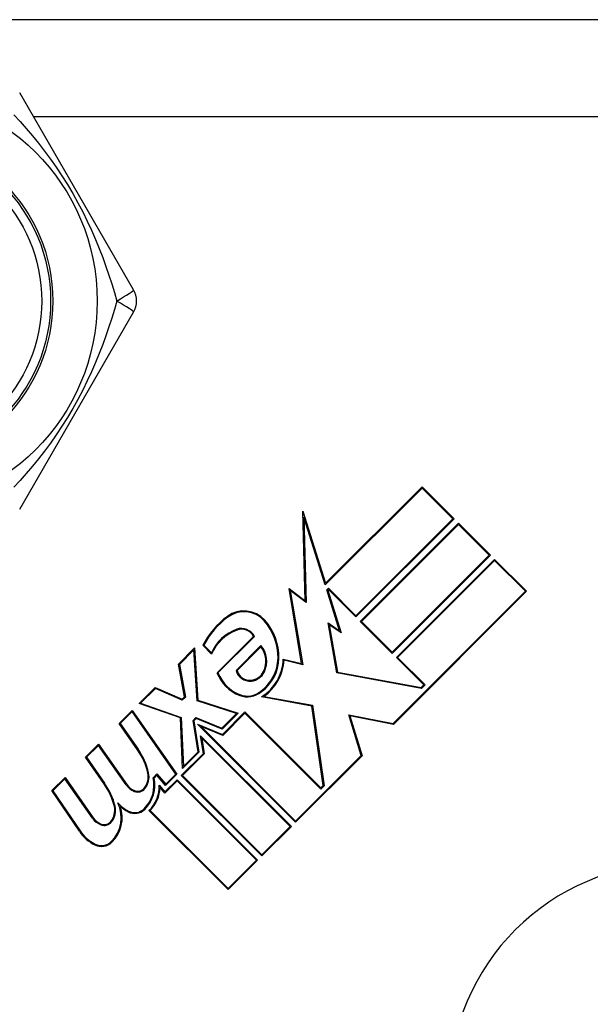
# Model space of a CAD drawing. Header units: inches. Extents: x 10 to 196, y 10 to 109.
# Tile 173 of 239: x 12.914 to 13.421, y 75.094 to 75.969. Entities that reach past the tile are written whole.
import ezdxf

# ---------------------------------------------------------------- set-up
doc = ezdxf.new("R2010")
doc.units = ezdxf.units.IN
doc.header["$MEASUREMENT"] = 0
doc.layers.add('Visible Edges(ANSI)', color=7, linetype='Continuous', lineweight=25)
doc.layers.add('Visible Tangent Edges(ANSI)', color=7, linetype='Continuous', lineweight=25)

msp = doc.modelspace()

# ---------------------------------------------------------------- linework, layer by layer
at = {"layer": 'Visible Edges(ANSI)'}
for p, q in [((14.20973, 75.96902), (12.63173, 75.96902)), ((13.01508, 75.72886), (12.91393, 75.90406)), ((12.91393, 75.53398), (13.01508, 75.70918)), ((13.27133, 75.55281), (13.18527, 75.46675)), ((13.18562, 75.46815), (13.27133, 75.55387)), ((13.27133, 75.55387), (13.29971, 75.5255)), ((13.29865, 75.5255), (13.27133, 75.55281)), ((13.1654, 75.53226), (13.18562, 75.46815)), ((13.16749, 75.45267), (13.1654, 75.53226)), ((13.18527, 75.46675), (13.16629, 75.52695)), ((13.16629, 75.52695), (13.16828, 75.45114)), ((13.21247, 75.43932), (13.29865, 75.5255)), ((13.29971, 75.5255), (13.21247, 75.43826)), ((13.21645, 75.43428), (13.30368, 75.52152)), ((13.30368, 75.52152), (13.33206, 75.49315)), ((13.30368, 75.52046), (13.21751, 75.43428)), ((13.331, 75.49315), (13.30368, 75.52046)), ((13.24482, 75.40697), (13.331, 75.49315)), ((13.33206, 75.49315), (13.24482, 75.40591)), ((13.24853, 75.40219), (13.33577, 75.48943)), ((13.33577, 75.48837), (13.24959, 75.40219)), ((13.33577, 75.48943), (13.36414, 75.46106)), ((13.36308, 75.46106), (13.33577, 75.48837)), ((13.15318, 75.46346), (13.16749, 75.45267)), ((13.16434, 75.39676), (13.15318, 75.46346)), ((13.16828, 75.45114), (13.15423, 75.46173)), ((13.15423, 75.46173), (13.16527, 75.39575)), ((13.18667, 75.46231), (13.18807, 75.46371)), ((13.19811, 75.42603), (13.18667, 75.46231)), ((13.18807, 75.46265), (13.18752, 75.4621)), ((13.18752, 75.4621), (13.19947, 75.4242)), ((13.18807, 75.46371), (13.21247, 75.43932)), ((13.21247, 75.43826), (13.18807, 75.46265)), ((13.24563, 75.34361), (13.36308, 75.46106)), ((13.36414, 75.46106), (13.24588, 75.3428)), ((13.24482, 75.40591), (13.21645, 75.43428)), ((13.21751, 75.43428), (13.24482, 75.40697)), ((13.19564, 75.38856), (13.18781, 75.43297)), ((13.18781, 75.43297), (13.19811, 75.42603)), ((13.18886, 75.43136), (13.19629, 75.3892)), ((13.19947, 75.4242), (13.18886, 75.43136)), ((13.08917, 75.38867), (13.12152, 75.42102)), ((13.12243, 75.42088), (13.09004, 75.38849)), ((13.05496, 75.39636), (13.06928, 75.41068)), ((13.06863, 75.40897), (13.05577, 75.39611)), ((13.07148, 75.36372), (13.06863, 75.40897)), ((13.06928, 75.41068), (13.0722, 75.36428)), ((13.08439, 75.40511), (13.07644, 75.41307)), ((13.07736, 75.41321), (13.08414, 75.40642)), ((13.10609, 75.39075), (13.1282, 75.41286)), ((13.12815, 75.41174), (13.10693, 75.39053)), ((13.148, 75.40083), (13.16434, 75.39676)), ((13.16527, 75.39575), (13.14871, 75.39988)), ((13.27293, 75.3778), (13.24853, 75.40219)), ((13.24959, 75.40219), (13.27399, 75.3778)), ((13.06026, 75.36719), (13.05496, 75.39636)), ((13.05577, 75.39611), (13.06107, 75.36694)), ((13.27081, 75.37463), (13.19564, 75.38856)), ((13.19629, 75.3892), (13.27056, 75.37544)), ((13.01996, 75.36136), (13.03428, 75.37568)), ((13.03444, 75.37478), (13.02133, 75.36167)), ((13.03428, 75.37568), (13.05814, 75.36507)), ((13.05831, 75.36418), (13.03444, 75.37478)), ((13.27056, 75.37544), (13.27293, 75.3778)), ((13.27399, 75.3778), (13.27081, 75.37463)), ((13.05814, 75.36507), (13.06026, 75.36719)), ((13.06107, 75.36694), (13.05831, 75.36418)), ((13.0722, 75.36428), (13.10799, 75.35287)), ((13.17336, 75.35911), (13.12868, 75.36719)), ((13.13065, 75.3676), (13.17402, 75.35975)), ((13.00219, 75.34359), (13.01386, 75.35526)), ((13.01386, 75.35526), (13.05361, 75.29849)), ((13.05671, 75.34847), (13.01996, 75.36136)), ((13.02133, 75.36167), (13.05744, 75.34901)), ((13.10659, 75.35253), (13.07148, 75.36372)), ((13.18359, 75.28846), (13.17336, 75.35911)), ((13.17402, 75.35975), (13.18438, 75.2882)), ((13.01376, 75.3541), (13.00317, 75.34351)), ((13.05263, 75.29858), (13.01376, 75.3541)), ((13.05867, 75.30355), (13.05671, 75.34847)), ((13.05744, 75.34901), (13.05935, 75.30529)), ((13.06788, 75.34631), (13.07036, 75.34878)), ((13.07232, 75.31826), (13.06788, 75.34631)), ((13.07054, 75.3479), (13.06868, 75.34605)), ((13.07036, 75.34878), (13.09349, 75.33944)), ((13.09367, 75.33855), (13.07054, 75.3479)), ((13.09349, 75.33944), (13.10659, 75.35253)), ((13.10799, 75.35287), (13.09367, 75.33855)), ((13.09407, 75.33391), (13.11396, 75.3538)), ((13.11396, 75.35274), (13.09425, 75.33303)), ((13.11396, 75.3538), (13.18144, 75.28632)), ((13.18144, 75.28526), (13.11396, 75.35274)), ((13.21719, 75.31517), (13.20614, 75.35129)), ((13.20614, 75.35129), (13.24563, 75.34361)), ((13.20723, 75.35031), (13.21804, 75.31496)), ((13.24588, 75.3428), (13.20723, 75.35031)), ((13.01857, 75.3202), (13.00219, 75.34359)), ((13.00317, 75.34351), (13.01919, 75.32063)), ((13.06868, 75.34605), (13.07312, 75.318)), ((13.07183, 75.3429), (13.09407, 75.33391)), ((13.1589, 75.25582), (13.07183, 75.3429)), ((13.09425, 75.33303), (13.07496, 75.34083)), ((13.07496, 75.34083), (13.1589, 75.25688)), ((13.07458, 75.33272), (13.15519, 75.25211)), ((13.07708, 75.31693), (13.07458, 75.33272)), ((13.15413, 75.25211), (13.07568, 75.33056)), ((13.07568, 75.33056), (13.07788, 75.31667)), ((12.97223, 75.31363), (12.9839, 75.3253)), ((12.98379, 75.32413), (12.9732, 75.31354)), ((13.0084, 75.289), (12.98379, 75.32413)), ((12.9839, 75.3253), (13.00901, 75.28943)), ((12.98861, 75.29024), (12.97223, 75.31363)), ((12.9732, 75.31354), (12.98922, 75.29067)), ((13.05748, 75.29732), (13.07708, 75.31693)), ((13.07788, 75.31667), (13.05854, 75.29732)), ((13.07312, 75.318), (13.05867, 75.30355)), ((13.05935, 75.30529), (13.07232, 75.31826)), ((13.1589, 75.25688), (13.21719, 75.31517)), ((13.21804, 75.31496), (13.1589, 75.25582)), ((12.94254, 75.28394), (12.9542, 75.29561)), ((12.9541, 75.29444), (12.9435, 75.28384)), ((12.97871, 75.2593), (12.9541, 75.29444)), ((12.9542, 75.29561), (12.97932, 75.25973)), ((13.03243, 75.29534), (13.03586, 75.29878)), ((13.03581, 75.29767), (13.03325, 75.2951)), ((13.04356, 75.28844), (13.03581, 75.29767)), ((13.03586, 75.29878), (13.04361, 75.28955)), ((13.05361, 75.29849), (13.04356, 75.28844)), ((13.04361, 75.28955), (13.05263, 75.29858)), ((13.12894, 75.22586), (13.05748, 75.29732)), ((13.05854, 75.29732), (13.12894, 75.22692)), ((13.03793, 75.28865), (13.04289, 75.28274)), ((13.04285, 75.28163), (13.03867, 75.2866)), ((13.05377, 75.29255), (13.04285, 75.28163)), ((13.04289, 75.28274), (13.05377, 75.29361)), ((13.05377, 75.29361), (13.12523, 75.22215)), ((13.12417, 75.22215), (13.05377, 75.29255)), ((13.18144, 75.28632), (13.18359, 75.28846)), ((13.18438, 75.2882), (13.18144, 75.28526)), ((12.96695, 75.24775), (12.94254, 75.28394)), ((12.9435, 75.28384), (12.96757, 75.24817)), ((13.09898, 75.1959), (13.02871, 75.26616)), ((13.02977, 75.26616), (13.09898, 75.19696)), ((13.12894, 75.22692), (13.15413, 75.25211)), ((13.15519, 75.25211), (13.12894, 75.22586)), ((13.09898, 75.19696), (13.12417, 75.22215)), ((13.12523, 75.22215), (13.09898, 75.1959))]:
    msp.add_line(p, q, dxfattribs=at)
for radius in [0.18701, 0.1378]:
    msp.add_circle((12.79573, 75.71902), radius, dxfattribs=at)
for centre, radius, start, end in [((12.99803, 75.71902), 0.01969, 330, 30), ((13.11314, 75.41898), 0.02466, 41.56465, 126.56052), ((13.11314, 75.41898), 0.02391, 41.56465, 126.56052), ((13.14365, 75.37783), 0.07589, 126.56052, 152.33425), ((13.14365, 75.37783), 0.07514, 126.56052, 151.91414), ((13.09436, 75.40232), 0.04901, 359.16843, 41.56465), ((13.09436, 75.40232), 0.04976, 359.16843, 41.56465), ((13.11985, 75.39047), 0.03911, 109.67838, 155.92418), ((13.11985, 75.39047), 0.03836, 109.67838, 157.56091), ((13.11097, 75.41529), 0.01275, 25.99073, 109.67838), ((13.11097, 75.41529), 0.012, 28.52609, 109.67838), ((13.1116, 75.39881), 0.021, 334.37968, 37.99755), ((13.1116, 75.39881), 0.02175, 334.37968, 40.22603), ((13.10677, 75.40214), 0.0366, 305.36041, 359.16843), ((13.10677, 75.40214), 0.03735, 305.40854, 359.16843), ((13.10677, 75.40214), 0.04125, 302.07905, 358.17854), ((13.10677, 75.40214), 0.042, 304.6582, 356.91395), ((13.11838, 75.39391), 0.01268, 194.42104, 276.16516), ((13.11838, 75.39391), 0.01193, 196.45471, 276.16516), ((13.12204, 75.40139), 0.03525, 201.15553, 248.84447), ((13.12204, 75.40139), 0.0345, 201.96432, 248.84447), ((13.11819, 75.39565), 0.01369, 276.16516, 334.37968), ((13.11819, 75.39565), 0.01444, 276.16516, 334.37968), ((13.11618, 75.38624), 0.019, 248.84447, 310.08017), ((13.11618, 75.38624), 0.01825, 248.84447, 310.17574), ((12.97096, 75.28686), 0.05813, 12.59924, 35), ((12.97096, 75.28686), 0.05887, 12.59924, 35), ((13.00395, 75.28866), 0.02925, 314.47765, 13.21233), ((13.01231, 75.2961), 0.01575, 321.03001, 12.59924), ((13.00395, 75.28866), 0.03, 314.47765, 12.41137), ((13.01231, 75.2961), 0.0165, 321.03001, 12.59924), ((12.94148, 75.25621), 0.05812, 13.55841, 35.82565), ((12.94148, 75.25621), 0.05887, 13.55241, 35.82038), ((13.02161, 75.29824), 0.01613, 215, 248.55712), ((13.02161, 75.29824), 0.01537, 215, 248.55712), ((13.01873, 75.29091), 0.00825, 248.55712, 321.03001), ((13.01873, 75.29091), 0.0075, 248.55712, 321.03001), ((13.00795, 75.28782), 0.03, 313.79525, 1.5849), ((13.00795, 75.28782), 0.03075, 315.22218, 357.73389), ((12.98262, 75.2664), 0.01575, 321.10268, 12.60833), ((12.97422, 75.25991), 0.02995, 314.6788, 25.8136), ((12.98262, 75.2664), 0.0165, 321.10268, 12.63011), ((12.97422, 75.25991), 0.0307, 314.6788, 18.95078), ((13.02705, 75.29689), 0.03525, 222.77691, 241.9928), ((13.02705, 75.29689), 0.036, 228.6169, 241.9928), ((13.0161, 75.27629), 0.01192, 241.9928, 314.47765), ((12.99192, 75.26855), 0.01613, 215.00762, 248.54875), ((12.99192, 75.26855), 0.01538, 214.9922, 248.54875), ((13.0161, 75.27629), 0.01267, 241.9928, 314.47765), ((12.98904, 75.26122), 0.00825, 248.54875, 321.10268), ((12.98904, 75.26122), 0.0075, 248.54875, 321.10268), ((12.99679, 75.26788), 0.036, 214, 243.47479), ((12.99679, 75.26788), 0.03525, 214, 243.47479), ((12.98657, 75.24741), 0.01313, 243.47479, 314.6788), ((12.98657, 75.24741), 0.01237, 243.47479, 314.6788), ((13.49573, 75.01902), 0.2, 90, 180)]:
    msp.add_arc(centre, radius, start, end, dxfattribs=at)
at = {"layer": 'Visible Tangent Edges(ANSI)'}
msp.add_line((12.92607, 75.88302), (13.71828, 75.88302), dxfattribs=at)
at = {"layer": 'Visible Tangent Edges(ANSI)', "flags": 128}
for points in [[(12.90885, 75.8846), (12.91432, 75.87854), (12.91979, 75.87229), (12.92523, 75.86583), (12.93062, 75.85917), (12.93595, 75.85229), (12.94121, 75.84518), (12.94637, 75.83784), (12.95144, 75.83025), (12.95636, 75.82245), (12.96111, 75.81446), (12.96565, 75.80635), (12.96994, 75.79819), (12.97398, 75.79001), (12.97776, 75.78185), (12.98129, 75.77375), (12.98457, 75.7657), (12.98764, 75.75772), (12.9905, 75.74981), (12.99317, 75.74197), (12.99568, 75.73422), (12.99802, 75.72656), (13.00022, 75.71902)], [(13.00022, 75.71902), (12.99803, 75.71149), (12.99568, 75.70384), (12.99318, 75.69608), (12.99049, 75.68822), (12.98762, 75.68028), (12.98455, 75.67228), (12.98126, 75.66423), (12.97773, 75.65612), (12.97395, 75.64797), (12.96991, 75.6398), (12.96562, 75.63164), (12.96108, 75.62353), (12.95632, 75.61553), (12.95139, 75.60772), (12.94634, 75.60015), (12.94117, 75.59281), (12.93592, 75.58571), (12.93059, 75.57884), (12.92521, 75.57219), (12.91978, 75.56575), (12.91433, 75.55951), (12.90886, 75.55346)]]:
    msp.add_lwpolyline(points, dxfattribs=at)
at = {"layer": 'Visible Tangent Edges(ANSI)'}
for radius in [0.14764, 0.14567]:
    msp.add_circle((12.79573, 75.71902), radius, dxfattribs=at)
for major_axis, start_param, end_param in [((0.01705, 0.00984), 4.809173, 6.283185), ((0.01705, -0.00984), 0, 1.474012)]:
    msp.add_ellipse((12.99803, 75.71902), major_axis=major_axis, ratio=0.056054, start_param=start_param, end_param=end_param, dxfattribs=at)

doc.saveas('drawing.dxf')
